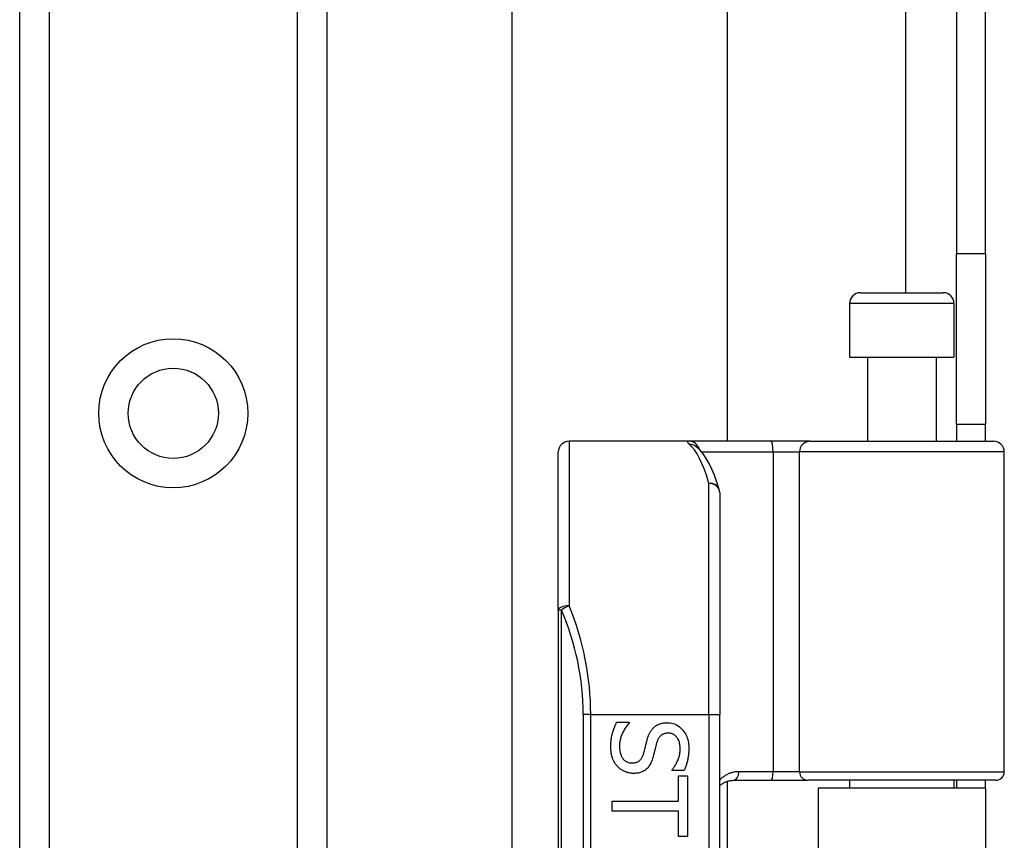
# Model space of a CAD drawing. Header units: inches. Extents: x 2 to 128, y 2 to 83.
# Tile 30 of 100: x 35.4 to 37.76, y 30.84 to 32.81. Entities that reach past the tile are written whole.
import ezdxf

# ---------------------------------------------------------------- set-up
doc = ezdxf.new("R2010")
doc.units = ezdxf.units.IN
doc.header["$LTSCALE"] = 7.686019
doc.header["$MEASUREMENT"] = 0
doc.layers.add('Visible Edges(ANSI)', color=7, linetype='Continuous', lineweight=25)
doc.layers.add('Visible Tangent Edges(ANSI)', color=7, linetype='Continuous', lineweight=25)

msp = doc.modelspace()

# ---------------------------------------------------------------- linework, layer by layer
at = {"layer": 'Visible Edges(ANSI)'}
for p, q in [((35.3957, 26.2246), (35.3957, 62.0014)), ((36.132, 62.0014), (36.132, 26.2246)), ((36.5759, 30.7285), (36.5759, 57.4975)), ((37.0917, 56.4297), (37.0917, 31.7962)), ((37.6412, 55.9804), (37.6412, 32.2456)), ((37.7106, 32.2456), (37.7106, 55.9804)), ((37.6412, 31.8369), (37.6412, 32.2456)), ((37.7106, 32.2456), (37.7106, 31.8369)), ((37.4109, 32.1521), (37.6094, 32.1521)), ((37.3851, 32.1263), (37.3851, 31.9974)), ((37.6352, 32.1263), (37.6352, 31.9974)), ((37.3851, 31.9974), (37.6352, 31.9974)), ((37.4276, 31.9974), (37.4276, 31.7962)), ((37.5927, 31.9974), (37.5927, 31.7962)), ((37.6412, 31.8369), (37.7106, 31.8369)), ((37.6412, 31.8369), (37.6412, 31.7962)), ((37.7106, 31.7962), (37.7106, 31.8369)), ((37, 31.7962), (36.7126, 31.7962)), ((37.1959, 31.7962), (37, 31.7962)), ((37.2906, 31.7962), (37.1959, 31.7962)), ((37.2906, 31.7962), (37.73, 31.7962)), ((36.6868, 31.3916), (36.6868, 31.7705)), ((37.0167, 31.7839), (37.0161, 31.7844)), ((37.7558, 31.0045), (37.7558, 31.7705)), ((37.0736, 31.6735), (37.0736, 31.1412)), ((36.6868, 31.3916), (36.6868, 28.9257)), ((37.0736, 29.1761), (37.0736, 31.1412)), ((36.8267, 31.1232), (36.8569, 31.1232)), ((36.8569, 31.1232), (36.8569, 31.1215)), ((36.9593, 31.0075), (36.9593, 31.0093)), ((36.9879, 31.0075), (36.9593, 31.0075)), ((36.9751, 30.9945), (36.9964, 30.9945)), ((36.9751, 30.9339), (36.9751, 30.9945)), ((36.9964, 30.9945), (36.9964, 30.8494)), ((37.0917, 30.9814), (37.0917, 29.3358)), ((37.1074, 30.9839), (37.197, 30.9839)), ((37.197, 30.9839), (37.2855, 30.9839)), ((37.7352, 30.9839), (37.2855, 30.9839)), ((37.7106, 30.965), (37.3097, 30.965)), ((37.3097, 30.965), (37.3097, 29.3523)), ((37.3851, 30.9839), (37.3851, 30.965)), ((37.6352, 30.9839), (37.6352, 30.965)), ((37.6412, 30.9839), (37.6412, 30.965)), ((37.7106, 30.965), (37.7106, 30.9839)), ((37.7106, 30.965), (37.7106, 29.3523)), ((36.8159, 30.9099), (36.8159, 30.9339)), ((36.8159, 30.9339), (36.9751, 30.9339)), ((36.9751, 30.9099), (36.8159, 30.9099)), ((36.9751, 30.8494), (36.9751, 30.9099)), ((36.9964, 30.8494), (36.9751, 30.8494))]:
    msp.add_line(p, q, dxfattribs=at)
at = {"layer": 'Visible Edges(ANSI)', "flags": 128}
for points in [[(37.0725, 31.681), (37.0668, 31.6985), (37.0609, 31.7147), (37.0547, 31.7295), (37.0482, 31.743), (37.0413, 31.7552), (37.0339, 31.7661), (37.0258, 31.7757), (37.0167, 31.7839)], [(36.8127, 31.064), (36.8127, 31.0672), (36.8128, 31.0703), (36.8129, 31.0734), (36.8131, 31.0764), (36.8134, 31.0793), (36.8137, 31.0821), (36.8141, 31.0848), (36.8145, 31.0875), (36.815, 31.0901), (36.8155, 31.0926), (36.8161, 31.095), (36.8168, 31.0973), (36.8175, 31.0996), (36.8182, 31.1019), (36.8189, 31.1041), (36.8197, 31.1063), (36.8205, 31.1085), (36.8213, 31.1107), (36.8222, 31.1128), (36.823, 31.1149), (36.8239, 31.117), (36.8248, 31.1191), (36.8258, 31.1212), (36.8267, 31.1232)], [(36.8569, 31.1215), (36.855, 31.1195), (36.8533, 31.1174), (36.8516, 31.1153), (36.85, 31.1132), (36.8485, 31.111), (36.847, 31.1088), (36.8456, 31.1066), (36.8443, 31.1043), (36.843, 31.1019), (36.8418, 31.0995), (36.8407, 31.0971), (36.8396, 31.0946), (36.8386, 31.0921), (36.8377, 31.0896), (36.8369, 31.0872), (36.8362, 31.0847), (36.8355, 31.0823), (36.835, 31.0799), (36.8345, 31.0775), (36.8341, 31.0751), (36.8338, 31.0727), (36.8336, 31.0704), (36.8335, 31.068), (36.8335, 31.0657)], [(36.8994, 31.0803), (36.8999, 31.0819), (36.9003, 31.0834), (36.9008, 31.0849), (36.9012, 31.0864), (36.9017, 31.0878), (36.9022, 31.0892), (36.9028, 31.0906), (36.9033, 31.092), (36.9039, 31.0933), (36.9044, 31.0946), (36.905, 31.0959), (36.9057, 31.0971), (36.9063, 31.0983), (36.907, 31.0995), (36.9077, 31.1007), (36.9084, 31.1018), (36.9092, 31.103), (36.9099, 31.1041), (36.9108, 31.1051), (36.9116, 31.1062), (36.9125, 31.1072), (36.9134, 31.1082), (36.9144, 31.1092), (36.9154, 31.1102)], [(36.9154, 31.1102), (36.9164, 31.1111), (36.9174, 31.112), (36.9185, 31.1128), (36.9196, 31.1136), (36.9207, 31.1144), (36.9219, 31.1151), (36.9231, 31.1158), (36.9243, 31.1165), (36.9255, 31.1171), (36.9268, 31.1177), (36.9281, 31.1183), (36.9294, 31.1188), (36.9308, 31.1193), (36.9322, 31.1198), (36.9336, 31.1202), (36.9351, 31.1205), (36.9366, 31.1208), (36.9381, 31.1211), (36.9397, 31.1214), (36.9413, 31.1216), (36.9429, 31.1217), (36.9446, 31.1218), (36.9463, 31.1219), (36.948, 31.1219)], [(36.948, 31.1219), (36.9516, 31.1218), (36.9551, 31.1214), (36.9585, 31.1208), (36.9618, 31.12), (36.9651, 31.1189), (36.9682, 31.1176), (36.9712, 31.1161), (36.9741, 31.1143), (36.9769, 31.1123), (36.9796, 31.11), (36.9823, 31.1075), (36.9848, 31.1048), (36.9872, 31.1019), (36.9893, 31.0988), (36.9913, 31.0956), (36.993, 31.0923), (36.9946, 31.0889), (36.9959, 31.0853), (36.9971, 31.0816), (36.998, 31.0778), (36.9987, 31.0738), (36.9992, 31.0698), (36.9995, 31.0655), (36.9996, 31.0612)], [(36.9505, 31.0969), (36.9486, 31.0968), (36.9468, 31.0967), (36.9451, 31.0965), (36.9434, 31.0962), (36.9418, 31.0958), (36.9402, 31.0954), (36.9387, 31.0948), (36.9373, 31.0942), (36.936, 31.0935), (36.9347, 31.0927), (36.9334, 31.0918), (36.9323, 31.0908), (36.9312, 31.0898), (36.9301, 31.0886), (36.9291, 31.0874), (36.9282, 31.0862), (36.9273, 31.0848), (36.9264, 31.0834), (36.9256, 31.0819), (36.9249, 31.0803), (36.9242, 31.0787), (36.9235, 31.077), (36.9229, 31.0752), (36.9224, 31.0733)], [(36.9789, 31.0596), (36.9788, 31.0623), (36.9787, 31.065), (36.9784, 31.0675), (36.978, 31.07), (36.9775, 31.0724), (36.9769, 31.0747), (36.9762, 31.0769), (36.9754, 31.079), (36.9745, 31.081), (36.9734, 31.083), (36.9723, 31.0848), (36.971, 31.0866), (36.9697, 31.0882), (36.9683, 31.0897), (36.9668, 31.0911), (36.9653, 31.0923), (36.9637, 31.0934), (36.962, 31.0943), (36.9602, 31.0951), (36.9584, 31.0957), (36.9565, 31.0962), (36.9546, 31.0966), (36.9526, 31.0968), (36.9505, 31.0969)], [(36.8291, 31.0169), (36.8278, 31.0183), (36.8265, 31.0198), (36.8253, 31.0213), (36.8242, 31.0229), (36.8231, 31.0245), (36.8221, 31.0261), (36.8211, 31.0277), (36.8202, 31.0294), (36.8193, 31.0311), (36.8184, 31.0329), (36.8177, 31.0346), (36.8169, 31.0365), (36.8162, 31.0383), (36.8156, 31.0403), (36.8151, 31.0423), (36.8146, 31.0444), (36.8141, 31.0466), (36.8137, 31.0488), (36.8134, 31.0512), (36.8132, 31.0536), (36.8129, 31.056), (36.8128, 31.0586), (36.8127, 31.0612), (36.8127, 31.064)], [(36.8335, 31.0657), (36.8335, 31.0625), (36.8337, 31.0594), (36.834, 31.0564), (36.8344, 31.0535), (36.8349, 31.0508), (36.8355, 31.0483), (36.8363, 31.0458), (36.8371, 31.0435), (36.8381, 31.0413), (36.8392, 31.0393), (36.8404, 31.0374), (36.8417, 31.0357), (36.8431, 31.034), (36.8446, 31.0325), (36.8462, 31.0312), (36.8478, 31.03), (36.8495, 31.0289), (36.8513, 31.028), (36.8532, 31.0273), (36.8551, 31.0266), (36.8571, 31.0261), (36.8592, 31.0258), (36.8614, 31.0256), (36.8636, 31.0255)], [(36.8912, 31.0477), (36.8916, 31.0491), (36.892, 31.0505), (36.8924, 31.0518), (36.8927, 31.0531), (36.8931, 31.0544), (36.8934, 31.0557), (36.8937, 31.057), (36.894, 31.0582), (36.8943, 31.0595), (36.8946, 31.0607), (36.8949, 31.0618), (36.8952, 31.063), (36.8955, 31.0642), (36.8958, 31.0654), (36.8961, 31.0667), (36.8964, 31.068), (36.8967, 31.0694), (36.8971, 31.0708), (36.8974, 31.0723), (36.8978, 31.0738), (36.8982, 31.0754), (36.8986, 31.077), (36.899, 31.0786), (36.8994, 31.0803)], [(36.9224, 31.0733), (36.9221, 31.072), (36.9217, 31.0707), (36.9213, 31.0693), (36.921, 31.0679), (36.9206, 31.0664), (36.9202, 31.0649), (36.9198, 31.0633), (36.9194, 31.0617), (36.919, 31.06), (36.9186, 31.0583), (36.9182, 31.0565), (36.9177, 31.0547), (36.9173, 31.0529), (36.9169, 31.0511), (36.9164, 31.0494), (36.916, 31.0477), (36.9156, 31.0461), (36.9152, 31.0446), (36.9148, 31.0431), (36.9144, 31.0416), (36.914, 31.0402), (36.9136, 31.0389), (36.9133, 31.0376), (36.9129, 31.0363)], [(36.9593, 31.0093), (36.9606, 31.0107), (36.9618, 31.0123), (36.9631, 31.0139), (36.9643, 31.0155), (36.9655, 31.0173), (36.9667, 31.0191), (36.9678, 31.021), (36.9689, 31.0229), (36.97, 31.0249), (36.971, 31.027), (36.972, 31.0291), (36.973, 31.0313), (36.974, 31.0336), (36.9748, 31.0359), (36.9756, 31.0382), (36.9763, 31.0405), (36.9769, 31.0428), (36.9774, 31.0451), (36.9779, 31.0475), (36.9782, 31.0499), (36.9785, 31.0523), (36.9787, 31.0547), (36.9788, 31.0571), (36.9789, 31.0596)], [(36.9996, 31.0612), (36.9996, 31.0587), (36.9996, 31.0562), (36.9995, 31.0537), (36.9993, 31.0512), (36.9991, 31.0488), (36.9989, 31.0464), (36.9986, 31.044), (36.9983, 31.0417), (36.998, 31.0394), (36.9976, 31.037), (36.9971, 31.0348), (36.9966, 31.0325), (36.9961, 31.0303), (36.9956, 31.0281), (36.995, 31.0259), (36.9943, 31.0237), (36.9937, 31.0216), (36.993, 31.0195), (36.9922, 31.0175), (36.9914, 31.0154), (36.9906, 31.0134), (36.9898, 31.0114), (36.9889, 31.0094), (36.9879, 31.0075)], [(36.8636, 31.0255), (36.8654, 31.0255), (36.8671, 31.0256), (36.8688, 31.0258), (36.8704, 31.0261), (36.8719, 31.0264), (36.8734, 31.0268), (36.8748, 31.0273), (36.8762, 31.0279), (36.8775, 31.0285), (36.8788, 31.0292), (36.88, 31.03), (36.8811, 31.0308), (36.8822, 31.0318), (36.8833, 31.0328), (36.8843, 31.0339), (36.8853, 31.0351), (36.8862, 31.0364), (36.887, 31.0377), (36.8879, 31.0392), (36.8886, 31.0407), (36.8893, 31.0423), (36.89, 31.044), (36.8907, 31.0458), (36.8912, 31.0477)], [(36.9129, 31.0363), (36.9119, 31.0333), (36.9108, 31.0304), (36.9097, 31.0276), (36.9084, 31.025), (36.9071, 31.0226), (36.9057, 31.0202), (36.9043, 31.018), (36.9027, 31.016), (36.9011, 31.014), (36.8994, 31.0123), (36.8976, 31.0106), (36.8957, 31.0091), (36.8938, 31.0077), (36.8917, 31.0065), (36.8896, 31.0053), (36.8875, 31.0043), (36.8852, 31.0034), (36.8829, 31.0026), (36.8805, 31.002), (36.878, 31.0014), (36.8755, 31.001), (36.8729, 31.0007), (36.8702, 31.0005), (36.8674, 31.0005)], [(36.8674, 31.0005), (36.8656, 31.0005), (36.8638, 31.0006), (36.8621, 31.0007), (36.8603, 31.001), (36.8586, 31.0012), (36.8568, 31.0016), (36.8551, 31.0019), (36.8534, 31.0024), (36.8516, 31.0029), (36.8499, 31.0035), (36.8482, 31.0041), (36.8465, 31.0048), (36.8448, 31.0055), (36.8431, 31.0063), (36.8415, 31.0072), (36.84, 31.008), (36.8385, 31.009), (36.837, 31.01), (36.8356, 31.011), (36.8342, 31.0121), (36.8328, 31.0132), (36.8315, 31.0144), (36.8303, 31.0156), (36.8291, 31.0169)], [(37.0736, 30.9713), (37.0748, 30.9723), (37.0759, 30.9732), (37.0771, 30.9741), (37.0783, 30.9749), (37.0796, 30.9758), (37.0808, 30.9765), (37.0821, 30.9773), (37.0834, 30.978), (37.0848, 30.9787), (37.0861, 30.9793), (37.0875, 30.9799), (37.0889, 30.9805), (37.0904, 30.981), (37.0918, 30.9815), (37.0933, 30.9819), (37.0948, 30.9823), (37.0963, 30.9827), (37.0978, 30.983), (37.0994, 30.9833), (37.1009, 30.9835), (37.1025, 30.9837), (37.1041, 30.9838), (37.1058, 30.9839), (37.1074, 30.9839)]]:
    msp.add_lwpolyline(points, dxfattribs=at)
at = {"layer": 'Visible Edges(ANSI)'}
msp.add_circle((35.7638, 31.8632), 0.1081, dxfattribs=at)
for centre, radius, start, end in [((37.4109, 32.1263), 0.0258, 90, 180), ((37.6094, 32.1263), 0.0258, 0, 90), ((36.7126, 31.7705), 0.0258, 90, 180), ((37.73, 31.7705), 0.0258, 0, 90), ((37.0478, 31.6735), 0.0258, 0, 17.0415), ((37.7352, 31.0045), 0.0206, 270, 0)]:
    msp.add_arc(centre, radius, start, end, dxfattribs=at)
at = {"layer": 'Visible Tangent Edges(ANSI)'}
for p, q in [((35.4662, 62.0014), (35.4662, 26.2246)), ((36.0614, 26.2246), (36.0614, 62.0014)), ((37.5193, 56.0738), (37.5193, 32.1521)), ((37.7106, 32.2456), (37.6412, 32.2456)), ((37.6352, 32.1263), (37.3851, 32.1263)), ((36.7126, 31.7962), (36.7126, 31.4018)), ((37.0304, 31.7705), (37.2017, 31.7705)), ((37.2017, 31.7705), (37.2017, 31.0045)), ((37.2017, 31.7705), (37.2649, 31.7705)), ((37.7558, 31.7705), (37.2649, 31.7705)), ((37.2649, 31.0045), (37.2649, 31.7705)), ((37.0478, 31.1412), (37.0478, 31.6953)), ((36.6943, 31.3916), (36.6868, 31.3916)), ((36.6943, 28.9257), (36.6943, 31.3916)), ((36.7645, 31.1412), (36.7463, 31.1412)), ((36.7463, 31.1412), (36.7463, 29.1761)), ((36.7645, 31.1412), (37.0478, 31.1412)), ((36.7645, 29.1761), (36.7645, 31.1412)), ((37.0478, 31.1412), (37.0478, 29.1761)), ((37.0478, 31.1412), (37.0736, 31.1412)), ((37.2017, 31.0045), (37.1194, 31.0045)), ((37.2649, 31.0045), (37.2017, 31.0045)), ((37.2649, 31.0045), (37.7558, 31.0045))]:
    msp.add_line(p, q, dxfattribs=at)
at = {"layer": 'Visible Tangent Edges(ANSI)', "flags": 128}
for points in [[(37, 31.7962), (36.9994, 31.7962), (36.9988, 31.7962), (36.9983, 31.7961), (36.9978, 31.796), (36.9974, 31.7959), (36.9971, 31.7958), (36.9968, 31.7956), (36.9966, 31.7954), (36.9964, 31.7952), (36.9963, 31.795), (36.9962, 31.7947), (36.9963, 31.7944), (36.9963, 31.7941), (36.9965, 31.7938), (36.9966, 31.7934), (36.9969, 31.793), (36.9972, 31.7926), (36.9975, 31.7922), (36.998, 31.7917), (36.9984, 31.7912), (36.999, 31.7907), (36.9996, 31.7902), (37.0002, 31.7896), (37.0009, 31.789)], [(37.1194, 31.0045), (37.1171, 31.0045), (37.1149, 31.0044), (37.1127, 31.0042), (37.1105, 31.0039), (37.1084, 31.0035), (37.1063, 31.0031), (37.1042, 31.0026), (37.1021, 31.002), (37.1001, 31.0014), (37.0981, 31.0007), (37.0961, 30.9999), (37.0942, 30.9991), (37.0923, 30.9982), (37.0904, 30.9973), (37.0885, 30.9963), (37.0867, 30.9952), (37.085, 30.9941), (37.0832, 30.9929), (37.0816, 30.9917), (37.0799, 30.9904), (37.0783, 30.989), (37.0767, 30.9876), (37.0751, 30.9862), (37.0736, 30.9846)]]:
    msp.add_lwpolyline(points, dxfattribs=at)
at = {"layer": 'Visible Tangent Edges(ANSI)'}
msp.add_circle((35.7638, 31.8632), 0.1786, dxfattribs=at)
msp.add_arc((36.117, 31.1412), 0.6293, 0, 23.4439, dxfattribs=at)
for centre, major_axis, ratio, start_param, end_param in [((37, 31.7705), (0, 0.0258), 0.985236, 4.962801, 6.283185), ((37.1959, 31.7705), (0, 0.0258), 0.225879, 4.712389, 6.283185), ((37.2906, 31.7705), (0, 0.0258), 0.998608, 0, 1.570796), ((37.0009, 31.7635), (0.0158, 0.0204), 0.971402, 0, 0.672693), ((36.9829, 31.1412), (0, -0.655), 0.185699, 2.578938, 2.993098), ((37.0478, 31.6735), (0.0247, 0.0076), 0.834757, 0, 1.320298), ((37.0478, 31.6735), (0.0258, 0), 0.845842, 0, 1.570796), ((36.7126, 31.3916), (-0.0258, 0), 0.39785, 4.712389, 6.283185), ((36.7126, 31.3916), (0.0237, 0.0103), 0.369668, 1.411843, 2.276718), ((36.1353, 31.1412), (0, 0.655), 0.96063, 4.712389, 5.121562), ((37.1074, 31.0045), (0, -0.0206), 0.580671, 0, 1.570796), ((37.197, 31.0045), (0, -0.0206), 0.225879, 0, 1.570796), ((37.2855, 31.0045), (0, -0.0206), 0.998608, 4.712389, 6.283185)]:
    msp.add_ellipse(centre, major_axis=major_axis, ratio=ratio, start_param=start_param, end_param=end_param, dxfattribs=at)

doc.saveas('drawing.dxf')
